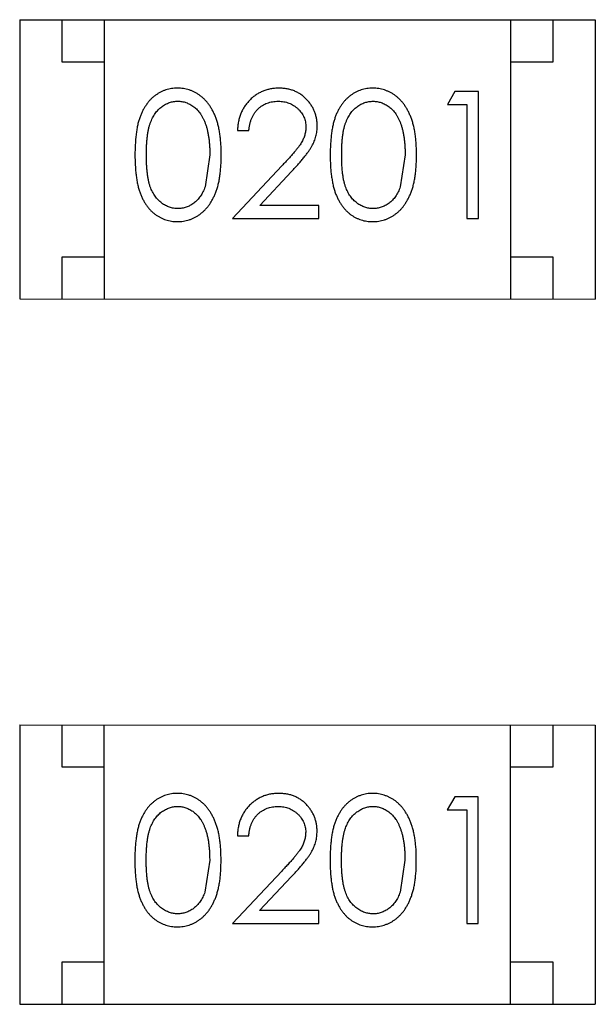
# Model space of a CAD drawing. Header units: inches. Extents: x -29 to 164, y -51 to 83.
# Tile 76 of 164: x 131.369 to 132.049, y 5.769 to 6.933. Entities that reach past the tile are written whole.
import ezdxf

# ---------------------------------------------------------------- set-up
doc = ezdxf.new("R2010")
doc.units = ezdxf.units.IN
doc.header["$LTSCALE"] = 1.21
doc.header["$MEASUREMENT"] = 0
doc.layers.get('0').update_dxf_attribs({"linetype": 'CONTINUOUS'})

msp = doc.modelspace()

# ---------------------------------------------------------------- linework, layer by layer
at = {"color": 7, "linetype": 'Continuous'}
for p, q in [((131.3693, 6.9325), (132.0493, 6.9324)), ((131.3693, 6.9325), (131.3693, 6.6025)), ((131.4193, 6.8825), (131.4193, 6.9325)), ((131.4693, 6.6025), (131.4693, 6.9325)), ((131.9493, 6.6024), (131.9493, 6.9324)), ((131.9993, 6.9324), (131.9993, 6.8824)), ((132.0493, 6.9324), (132.0493, 6.6024)), ((131.4693, 6.8825), (131.4193, 6.8825)), ((131.9993, 6.8824), (131.9493, 6.8824)), ((131.8834, 6.8477), (131.8746, 6.8323)), ((131.9111, 6.8477), (131.8834, 6.8477)), ((131.9111, 6.6977), (131.9111, 6.8477)), ((131.8746, 6.8323), (131.8976, 6.8323)), ((131.8976, 6.8323), (131.8976, 6.6977)), ((131.6265, 6.8016), (131.6399, 6.8016)), ((131.5938, 6.7728), (131.5881, 6.7351)), ((131.8246, 6.7727), (131.8189, 6.735)), ((131.6789, 6.7598), (131.6207, 6.6978)), ((131.6528, 6.7131), (131.6904, 6.7532)), ((131.7226, 6.7131), (131.6528, 6.7131)), ((131.7226, 6.6977), (131.7226, 6.7131)), ((131.6207, 6.6978), (131.7226, 6.6977)), ((131.8976, 6.6977), (131.9111, 6.6977)), ((131.4193, 6.6525), (131.4693, 6.6525)), ((131.4193, 6.6025), (131.4193, 6.6525)), ((131.9493, 6.6524), (131.9993, 6.6524)), ((131.9993, 6.6524), (131.9993, 6.6024)), ((131.3693, 6.6025), (132.0493, 6.6024)), ((131.3691, 6.0992), (132.0491, 6.0991)), ((131.3691, 6.0992), (131.3691, 5.7692)), ((131.4191, 6.0492), (131.4191, 6.0992)), ((131.4691, 5.7692), (131.4691, 6.0992)), ((131.9491, 5.7691), (131.9491, 6.0991)), ((131.9991, 6.0991), (131.9991, 6.0491)), ((132.0491, 6.0991), (132.0491, 5.7691)), ((131.4691, 6.0492), (131.4191, 6.0492)), ((131.9991, 6.0491), (131.9491, 6.0491)), ((131.8832, 6.0144), (131.8744, 5.999)), ((131.9109, 6.0144), (131.8832, 6.0144)), ((131.9109, 5.8644), (131.9109, 6.0144)), ((131.8744, 5.999), (131.8975, 5.999)), ((131.8975, 5.999), (131.8974, 5.8644)), ((131.6263, 5.9683), (131.6398, 5.9683)), ((131.5936, 5.9394), (131.5879, 5.9017)), ((131.8244, 5.9394), (131.8187, 5.9017)), ((131.6787, 5.9265), (131.6205, 5.8644)), ((131.6526, 5.8798), (131.6902, 5.9199)), ((131.7224, 5.8798), (131.6526, 5.8798)), ((131.7224, 5.8644), (131.7224, 5.8798)), ((131.6205, 5.8644), (131.7224, 5.8644)), ((131.8974, 5.8644), (131.9109, 5.8644)), ((131.4191, 5.8192), (131.4691, 5.8192)), ((131.4191, 5.7692), (131.4191, 5.8192)), ((131.9491, 5.8191), (131.9991, 5.8191)), ((131.9991, 5.8191), (131.9991, 5.7691)), ((131.3691, 5.7692), (132.0491, 5.7691))]:
    msp.add_line(p, q, dxfattribs=at)
for points, knots in [([(131.5555, 6.8516), (131.5543, 6.8516), (131.552, 6.8516), (131.5485, 6.8512), (131.5452, 6.8505), (131.5419, 6.8496), (131.5386, 6.8484), (131.5355, 6.8469), (131.5325, 6.8452), (131.5295, 6.8433), (131.5267, 6.8411), (131.5241, 6.8386), (131.5216, 6.8359), (131.5193, 6.8329), (131.5171, 6.8297), (131.5151, 6.8263), (131.5133, 6.8226), (131.5116, 6.8186), (131.5101, 6.8143), (131.5088, 6.8096), (131.5077, 6.8045), (131.5069, 6.799), (131.5062, 6.793), (131.5057, 6.7866), (131.5054, 6.7798), (131.5053, 6.7751), (131.5053, 6.7727)], [0, 0, 0, 0, 0.033742, 0.066533, 0.099153, 0.13154, 0.164087, 0.196563, 0.229707, 0.263315, 0.297504, 0.331686, 0.366482, 0.4021, 0.438958, 0.476748, 0.515985, 0.556589, 0.599519, 0.645765, 0.695487, 0.748721, 0.805687, 0.866754, 0.931405, 1, 1, 1, 1]), ([(131.6073, 6.7727), (131.6072, 6.775), (131.6072, 6.7795), (131.6069, 6.7861), (131.6063, 6.7923), (131.6056, 6.7981), (131.6046, 6.8036), (131.6035, 6.8087), (131.6021, 6.8135), (131.6005, 6.8179), (131.5987, 6.822), (131.5968, 6.8258), (131.5946, 6.8294), (131.5924, 6.8327), (131.59, 6.8357), (131.5874, 6.8385), (131.5847, 6.841), (131.5818, 6.8432), (131.5788, 6.8452), (131.5758, 6.8469), (131.5726, 6.8484), (131.5693, 6.8496), (131.566, 6.8505), (131.5626, 6.8512), (131.5591, 6.8516), (131.5567, 6.8516), (131.5555, 6.8516)], [0, 0, 0, 0, 0.065278, 0.127205, 0.186168, 0.241675, 0.294115, 0.343609, 0.390387, 0.434463, 0.476646, 0.517002, 0.555936, 0.593716, 0.630057, 0.665601, 0.700745, 0.734917, 0.768681, 0.802087, 0.834849, 0.867433, 0.900138, 0.932806, 0.966212, 1, 1, 1, 1]), ([(131.6754, 6.8516), (131.6737, 6.8516), (131.6704, 6.8515), (131.6656, 6.8508), (131.661, 6.8497), (131.6566, 6.8482), (131.6524, 6.8462), (131.6483, 6.8438), (131.6445, 6.8409), (131.641, 6.8376), (131.6377, 6.834), (131.6348, 6.8301), (131.6324, 6.8259), (131.6303, 6.8215), (131.6287, 6.8169), (131.6276, 6.812), (131.6267, 6.8069), (131.6266, 6.8034), (131.6265, 6.8016)], [0, 0, 0, 0, 0.06445, 0.126725, 0.187421, 0.247417, 0.306749, 0.366595, 0.427749, 0.490235, 0.553031, 0.614805, 0.676505, 0.738096, 0.801021, 0.864897, 0.931209, 1, 1, 1, 1]), ([(131.7207, 6.807), (131.7207, 6.8085), (131.7206, 6.8114), (131.72, 6.8157), (131.719, 6.8199), (131.7177, 6.8239), (131.7159, 6.8277), (131.7137, 6.8314), (131.7112, 6.835), (131.7082, 6.8384), (131.705, 6.8415), (131.7015, 6.8442), (131.6977, 6.8465), (131.6938, 6.8484), (131.6895, 6.8498), (131.685, 6.8508), (131.6803, 6.8515), (131.6771, 6.8516), (131.6754, 6.8516)], [0, 0, 0, 0, 0.06271, 0.123347, 0.183401, 0.242828, 0.302097, 0.36242, 0.423725, 0.487032, 0.550491, 0.612709, 0.674265, 0.73617, 0.799211, 0.863483, 0.930525, 1, 1, 1, 1]), ([(131.7863, 6.8516), (131.7851, 6.8516), (131.7827, 6.8515), (131.7793, 6.8511), (131.7759, 6.8505), (131.7726, 6.8495), (131.7694, 6.8484), (131.7663, 6.8469), (131.7633, 6.8452), (131.7603, 6.8432), (131.7575, 6.841), (131.7548, 6.8386), (131.7524, 6.8358), (131.75, 6.8329), (131.7479, 6.8297), (131.7459, 6.8262), (131.744, 6.8225), (131.7424, 6.8186), (131.7409, 6.8143), (131.7396, 6.8096), (131.7385, 6.8045), (131.7376, 6.7989), (131.737, 6.7929), (131.7364, 6.7866), (131.7361, 6.7798), (131.7361, 6.7751), (131.7361, 6.7727)], [0, 0, 0, 0, 0.033742, 0.066533, 0.099153, 0.13154, 0.164087, 0.196563, 0.229707, 0.263315, 0.297504, 0.331686, 0.366482, 0.4021, 0.438958, 0.476748, 0.515985, 0.556589, 0.599519, 0.645765, 0.695487, 0.748721, 0.805687, 0.866754, 0.931405, 1, 1, 1, 1]), ([(131.838, 6.7727), (131.838, 6.775), (131.8379, 6.7795), (131.8377, 6.786), (131.8371, 6.7922), (131.8364, 6.7981), (131.8354, 6.8035), (131.8343, 6.8087), (131.8328, 6.8134), (131.8313, 6.8178), (131.8294, 6.8219), (131.8275, 6.8258), (131.8254, 6.8293), (131.8232, 6.8326), (131.8207, 6.8357), (131.8182, 6.8384), (131.8155, 6.841), (131.8126, 6.8432), (131.8096, 6.8452), (131.8065, 6.8469), (131.8034, 6.8483), (131.8001, 6.8495), (131.7968, 6.8505), (131.7933, 6.8511), (131.7898, 6.8515), (131.7875, 6.8516), (131.7863, 6.8516)], [0, 0, 0, 0, 0.065278, 0.127205, 0.186168, 0.241675, 0.294115, 0.343609, 0.390387, 0.434463, 0.476646, 0.517002, 0.555936, 0.593716, 0.630057, 0.665601, 0.700745, 0.734917, 0.768681, 0.802087, 0.834849, 0.867433, 0.900138, 0.932806, 0.966212, 1, 1, 1, 1]), ([(131.5188, 6.7728), (131.5188, 6.7748), (131.5188, 6.7787), (131.5191, 6.7844), (131.5194, 6.7897), (131.5199, 6.7946), (131.5205, 6.7991), (131.5214, 6.8032), (131.5223, 6.807), (131.5234, 6.8104), (131.5246, 6.8135), (131.526, 6.8164), (131.5275, 6.8191), (131.5291, 6.8216), (131.5308, 6.8239), (131.5327, 6.8261), (131.5347, 6.828), (131.5376, 6.8303), (131.5414, 6.8326), (131.5461, 6.8348), (131.551, 6.836), (131.5543, 6.8362), (131.5559, 6.8362)], [0, 0, 0, 0, 0.073302, 0.142286, 0.206253, 0.266017, 0.321612, 0.372532, 0.419497, 0.462398, 0.502825, 0.541489, 0.579034, 0.615143, 0.650298, 0.684912, 0.718701, 0.752189, 0.817245, 0.879117, 0.939613, 1, 1, 1, 1]), ([(131.5559, 6.8362), (131.5576, 6.8362), (131.5609, 6.836), (131.5657, 6.8347), (131.5704, 6.8326), (131.5741, 6.8303), (131.577, 6.828), (131.579, 6.826), (131.581, 6.8237), (131.5828, 6.8213), (131.5845, 6.8185), (131.586, 6.8156), (131.5875, 6.8124), (131.5888, 6.809), (131.59, 6.8053), (131.591, 6.8014), (131.5918, 6.7972), (131.5926, 6.7928), (131.5931, 6.7882), (131.5935, 6.7833), (131.5937, 6.7781), (131.5938, 6.7746), (131.5938, 6.7728)], [0, 0, 0, 0, 0.059689, 0.119507, 0.181075, 0.246162, 0.279894, 0.314468, 0.350403, 0.387474, 0.426147, 0.466624, 0.508745, 0.553328, 0.600058, 0.649177, 0.700552, 0.754894, 0.811825, 0.871514, 0.934319, 1, 1, 1, 1]), ([(131.6399, 6.8016), (131.6401, 6.8029), (131.6403, 6.8055), (131.6411, 6.8093), (131.642, 6.8129), (131.6432, 6.8162), (131.6448, 6.8193), (131.6465, 6.8221), (131.6485, 6.8248), (131.6508, 6.8272), (131.6532, 6.8293), (131.6558, 6.8312), (131.6586, 6.8327), (131.6616, 6.834), (131.6646, 6.835), (131.6679, 6.8357), (131.6712, 6.8361), (131.6735, 6.8362), (131.6747, 6.8362)], [0, 0, 0, 0, 0.073648, 0.143686, 0.210962, 0.275557, 0.338064, 0.399311, 0.4594, 0.51934, 0.579024, 0.637809, 0.695959, 0.754122, 0.813113, 0.873453, 0.935561, 1, 1, 1, 1]), ([(131.6747, 6.8362), (131.6758, 6.8362), (131.678, 6.8361), (131.6813, 6.8357), (131.6844, 6.835), (131.6873, 6.834), (131.6902, 6.8327), (131.6929, 6.8312), (131.6954, 6.8294), (131.6979, 6.8273), (131.7001, 6.825), (131.702, 6.8226), (131.7036, 6.82), (131.705, 6.8174), (131.706, 6.8147), (131.7067, 6.8118), (131.7072, 6.8088), (131.7072, 6.8068), (131.7073, 6.8058)], [0, 0, 0, 0, 0.068027, 0.133505, 0.19695, 0.26027, 0.322741, 0.384982, 0.448465, 0.513424, 0.578224, 0.640011, 0.700094, 0.760067, 0.819012, 0.877878, 0.938035, 1, 1, 1, 1]), ([(131.7496, 6.7727), (131.7496, 6.7748), (131.7496, 6.7787), (131.7498, 6.7843), (131.7502, 6.7896), (131.7507, 6.7945), (131.7513, 6.799), (131.7521, 6.8032), (131.753, 6.8069), (131.7541, 6.8103), (131.7554, 6.8135), (131.7567, 6.8164), (131.7582, 6.8191), (131.7599, 6.8216), (131.7616, 6.8239), (131.7635, 6.826), (131.7655, 6.828), (131.7684, 6.8302), (131.7721, 6.8326), (131.7768, 6.8347), (131.7817, 6.8359), (131.7851, 6.8361), (131.7867, 6.8362)], [0, 0, 0, 0, 0.073302, 0.142286, 0.206253, 0.266017, 0.321612, 0.372532, 0.419497, 0.462398, 0.502825, 0.541489, 0.579034, 0.615143, 0.650298, 0.684912, 0.718701, 0.752189, 0.817245, 0.879117, 0.939613, 1, 1, 1, 1]), ([(131.7867, 6.8362), (131.7884, 6.8361), (131.7916, 6.8359), (131.7965, 6.8347), (131.8012, 6.8325), (131.8049, 6.8302), (131.8078, 6.8279), (131.8098, 6.8259), (131.8118, 6.8237), (131.8136, 6.8212), (131.8153, 6.8185), (131.8168, 6.8155), (131.8183, 6.8124), (131.8196, 6.809), (131.8207, 6.8053), (131.8218, 6.8014), (131.8226, 6.7972), (131.8234, 6.7928), (131.8239, 6.7881), (131.8243, 6.7832), (131.8245, 6.7781), (131.8245, 6.7745), (131.8246, 6.7727)], [0, 0, 0, 0, 0.059689, 0.119507, 0.181075, 0.246162, 0.279894, 0.314468, 0.350403, 0.387474, 0.426147, 0.466624, 0.508745, 0.553328, 0.600058, 0.649177, 0.700552, 0.754894, 0.811825, 0.871514, 0.934319, 1, 1, 1, 1]), ([(131.6904, 6.7532), (131.6918, 6.7547), (131.6946, 6.7577), (131.6985, 6.762), (131.7021, 6.7662), (131.7053, 6.7701), (131.7081, 6.7737), (131.7106, 6.7771), (131.7127, 6.7802), (131.715, 6.784), (131.7173, 6.7888), (131.7193, 6.7947), (131.7205, 6.8008), (131.7206, 6.8049), (131.7207, 6.807)], [0, 0, 0, 0, 0.09953, 0.192079, 0.277712, 0.357454, 0.429648, 0.495771, 0.555538, 0.608657, 0.707578, 0.804328, 0.901298, 1, 1, 1, 1]), ([(131.7073, 6.8058), (131.7072, 6.8042), (131.7071, 6.8009), (131.706, 6.7961), (131.7043, 6.7915), (131.7023, 6.7877), (131.7003, 6.7846), (131.6984, 6.7819), (131.6961, 6.779), (131.6934, 6.7757), (131.6903, 6.7721), (131.6869, 6.7683), (131.683, 6.7642), (131.6803, 6.7613), (131.6789, 6.7598)], [0, 0, 0, 0, 0.088014, 0.174976, 0.2638, 0.355443, 0.406413, 0.465519, 0.533076, 0.609353, 0.693899, 0.787171, 0.889197, 1, 1, 1, 1]), ([(131.5053, 6.7727), (131.5053, 6.7703), (131.5054, 6.7657), (131.5057, 6.7589), (131.5062, 6.7526), (131.5069, 6.7466), (131.5078, 6.7411), (131.5088, 6.736), (131.5102, 6.7312), (131.5117, 6.7269), (131.5134, 6.7229), (131.5152, 6.7192), (131.5172, 6.7157), (131.5194, 6.7125), (131.5217, 6.7095), (131.5242, 6.7068), (131.5268, 6.7044), (131.5296, 6.7022), (131.5326, 6.7003), (131.5356, 6.6986), (131.5387, 6.6971), (131.5419, 6.696), (131.5451, 6.6951), (131.5485, 6.6944), (131.5519, 6.694), (131.5543, 6.694), (131.5555, 6.6939)], [0, 0, 0, 0, 0.068113, 0.132564, 0.193427, 0.250218, 0.303569, 0.353576, 0.400235, 0.443586, 0.484619, 0.524292, 0.56238, 0.599049, 0.63494, 0.669782, 0.704009, 0.737842, 0.771098, 0.803896, 0.836415, 0.868639, 0.900715, 0.933378, 0.966213, 1, 1, 1, 1]), ([(131.5559, 6.7093), (131.5543, 6.7094), (131.551, 6.7096), (131.5461, 6.7109), (131.5413, 6.7129), (131.5376, 6.7153), (131.5347, 6.7176), (131.5327, 6.7195), (131.5308, 6.7217), (131.529, 6.724), (131.5274, 6.7265), (131.5259, 6.7292), (131.5246, 6.7321), (131.5233, 6.7352), (131.5222, 6.7387), (131.5213, 6.7424), (131.5205, 6.7466), (131.5199, 6.7511), (131.5194, 6.756), (131.5191, 6.7612), (131.5188, 6.7669), (131.5188, 6.7708), (131.5188, 6.7728)], [0, 0, 0, 0, 0.060034, 0.120278, 0.182348, 0.247919, 0.281641, 0.315701, 0.350322, 0.385703, 0.421819, 0.459196, 0.497866, 0.538301, 0.58121, 0.628183, 0.679403, 0.734699, 0.794074, 0.858416, 0.927049, 1, 1, 1, 1]), ([(131.5555, 6.6939), (131.5567, 6.694), (131.559, 6.694), (131.5625, 6.6944), (131.566, 6.6951), (131.5693, 6.696), (131.5726, 6.6972), (131.5758, 6.6987), (131.5789, 6.7004), (131.5819, 6.7024), (131.5848, 6.7047), (131.5875, 6.7072), (131.5901, 6.71), (131.5925, 6.713), (131.5948, 6.7163), (131.5968, 6.7199), (131.5988, 6.7237), (131.6005, 6.7277), (131.6022, 6.7321), (131.6035, 6.7369), (131.6047, 6.742), (131.6056, 6.7474), (131.6063, 6.7532), (131.6069, 6.7594), (131.6072, 6.7659), (131.6072, 6.7704), (131.6073, 6.7727)], [0, 0, 0, 0, 0.033824, 0.067298, 0.10028, 0.133019, 0.165736, 0.198792, 0.232372, 0.266409, 0.301016, 0.336196, 0.371972, 0.408574, 0.446394, 0.485225, 0.525372, 0.567224, 0.611081, 0.65775, 0.70702, 0.759235, 0.814484, 0.873227, 0.934937, 1, 1, 1, 1]), ([(131.7361, 6.7727), (131.7361, 6.7703), (131.7361, 6.7657), (131.7364, 6.7589), (131.7369, 6.7525), (131.7377, 6.7466), (131.7386, 6.7411), (131.7396, 6.7359), (131.7409, 6.7312), (131.7424, 6.7269), (131.7441, 6.7229), (131.746, 6.7191), (131.748, 6.7157), (131.7502, 6.7125), (131.7525, 6.7095), (131.755, 6.7068), (131.7576, 6.7043), (131.7604, 6.7021), (131.7633, 6.7002), (131.7663, 6.6985), (131.7694, 6.6971), (131.7726, 6.6959), (131.7759, 6.695), (131.7793, 6.6944), (131.7827, 6.6939), (131.785, 6.6939), (131.7862, 6.6939)], [0, 0, 0, 0, 0.068113, 0.132564, 0.193427, 0.250218, 0.303569, 0.353576, 0.400235, 0.443586, 0.484619, 0.524292, 0.56238, 0.599049, 0.63494, 0.669782, 0.704009, 0.737842, 0.771098, 0.803896, 0.836415, 0.868639, 0.900715, 0.933378, 0.966213, 1, 1, 1, 1]), ([(131.7867, 6.7093), (131.785, 6.7094), (131.7817, 6.7095), (131.7769, 6.7108), (131.7721, 6.7129), (131.7684, 6.7153), (131.7655, 6.7176), (131.7634, 6.7195), (131.7616, 6.7217), (131.7598, 6.724), (131.7581, 6.7265), (131.7567, 6.7292), (131.7553, 6.7321), (131.7541, 6.7352), (131.753, 6.7386), (131.7521, 6.7424), (131.7513, 6.7465), (131.7506, 6.751), (131.7502, 6.7559), (131.7498, 6.7612), (131.7496, 6.7668), (131.7496, 6.7707), (131.7496, 6.7727)], [0, 0, 0, 0, 0.060034, 0.120278, 0.182348, 0.247919, 0.281641, 0.315701, 0.350322, 0.385703, 0.421819, 0.459196, 0.497866, 0.538301, 0.58121, 0.628183, 0.679403, 0.734699, 0.794074, 0.858416, 0.927049, 1, 1, 1, 1]), ([(131.7862, 6.6939), (131.7874, 6.6939), (131.7898, 6.6939), (131.7933, 6.6944), (131.7968, 6.695), (131.8001, 6.696), (131.8034, 6.6972), (131.8066, 6.6986), (131.8096, 6.7004), (131.8127, 6.7024), (131.8156, 6.7046), (131.8183, 6.7071), (131.8209, 6.7099), (131.8233, 6.713), (131.8255, 6.7163), (131.8276, 6.7198), (131.8295, 6.7236), (131.8313, 6.7277), (131.8329, 6.7321), (131.8343, 6.7368), (131.8354, 6.7419), (131.8364, 6.7474), (131.8371, 6.7532), (131.8377, 6.7594), (131.8379, 6.7659), (131.838, 6.7704), (131.838, 6.7727)], [0, 0, 0, 0, 0.033824, 0.067298, 0.10028, 0.133019, 0.165736, 0.198792, 0.232372, 0.266409, 0.301016, 0.336196, 0.371972, 0.408574, 0.446394, 0.485225, 0.525372, 0.567224, 0.611081, 0.65775, 0.70702, 0.759235, 0.814484, 0.873227, 0.934937, 1, 1, 1, 1]), ([(131.5881, 6.7351), (131.5877, 6.734), (131.587, 6.732), (131.5856, 6.729), (131.5842, 6.7263), (131.5826, 6.7238), (131.5808, 6.7215), (131.579, 6.7193), (131.5769, 6.7174), (131.5741, 6.7152), (131.5705, 6.7128), (131.5657, 6.7108), (131.5609, 6.7095), (131.5576, 6.7094), (131.5559, 6.7093)], [0, 0, 0, 0, 0.075949, 0.148549, 0.218996, 0.286119, 0.351826, 0.416074, 0.478265, 0.540325, 0.660405, 0.774606, 0.887187, 1, 1, 1, 1]), ([(131.8189, 6.735), (131.8185, 6.734), (131.8177, 6.7319), (131.8164, 6.729), (131.8149, 6.7263), (131.8133, 6.7237), (131.8116, 6.7214), (131.8097, 6.7193), (131.8077, 6.7174), (131.8049, 6.7151), (131.8012, 6.7128), (131.7965, 6.7108), (131.7917, 6.7095), (131.7883, 6.7093), (131.7867, 6.7093)], [0, 0, 0, 0, 0.075949, 0.148549, 0.218996, 0.286119, 0.351826, 0.416074, 0.478265, 0.540325, 0.660405, 0.774606, 0.887187, 1, 1, 1, 1]), ([(131.5553, 6.0183), (131.5541, 6.0183), (131.5518, 6.0182), (131.5483, 6.0178), (131.545, 6.0172), (131.5417, 6.0162), (131.5385, 6.0151), (131.5354, 6.0136), (131.5323, 6.0119), (131.5294, 6.01), (131.5266, 6.0077), (131.5239, 6.0053), (131.5214, 6.0026), (131.5191, 5.9996), (131.517, 5.9964), (131.5149, 5.993), (131.5131, 5.9893), (131.5114, 5.9853), (131.5099, 5.981), (131.5087, 5.9763), (131.5075, 5.9712), (131.5067, 5.9656), (131.506, 5.9597), (131.5055, 5.9533), (131.5052, 5.9465), (131.5052, 5.9418), (131.5052, 5.9394)], [0, 0, 0, 0, 0.033742, 0.066533, 0.099153, 0.13154, 0.164087, 0.196563, 0.229707, 0.263315, 0.297504, 0.331686, 0.366482, 0.4021, 0.438958, 0.476748, 0.515985, 0.556589, 0.599519, 0.645765, 0.695487, 0.748721, 0.805687, 0.866754, 0.931405, 1, 1, 1, 1]), ([(131.6071, 5.9394), (131.607, 5.9417), (131.607, 5.9462), (131.6067, 5.9527), (131.6062, 5.9589), (131.6054, 5.9648), (131.6045, 5.9703), (131.6033, 5.9754), (131.6019, 5.9801), (131.6003, 5.9846), (131.5985, 5.9886), (131.5966, 5.9925), (131.5945, 5.996), (131.5922, 5.9994), (131.5898, 6.0024), (131.5872, 6.0052), (131.5845, 6.0077), (131.5816, 6.0099), (131.5787, 6.0119), (131.5756, 6.0136), (131.5724, 6.0151), (131.5691, 6.0162), (131.5658, 6.0172), (131.5624, 6.0178), (131.5589, 6.0182), (131.5565, 6.0183), (131.5553, 6.0183)], [0, 0, 0, 0, 0.065278, 0.127205, 0.186168, 0.241675, 0.294115, 0.343609, 0.390387, 0.434463, 0.476646, 0.517002, 0.555936, 0.593716, 0.630057, 0.665601, 0.700745, 0.734917, 0.768681, 0.802087, 0.834849, 0.867433, 0.900138, 0.932806, 0.966212, 1, 1, 1, 1]), ([(131.6752, 6.0183), (131.6736, 6.0182), (131.6703, 6.0182), (131.6654, 6.0175), (131.6608, 6.0164), (131.6564, 6.0149), (131.6522, 6.0128), (131.6482, 6.0104), (131.6443, 6.0076), (131.6408, 6.0043), (131.6375, 6.0007), (131.6346, 5.9968), (131.6322, 5.9926), (131.6302, 5.9882), (131.6285, 5.9836), (131.6274, 5.9787), (131.6266, 5.9736), (131.6264, 5.9701), (131.6263, 5.9683)], [0, 0, 0, 0, 0.06445, 0.126725, 0.187421, 0.247417, 0.306749, 0.366595, 0.427749, 0.490235, 0.553031, 0.614805, 0.676505, 0.738096, 0.801021, 0.864897, 0.931209, 1, 1, 1, 1]), ([(131.7205, 5.9737), (131.7205, 5.9752), (131.7204, 5.9781), (131.7198, 5.9824), (131.7188, 5.9865), (131.7175, 5.9906), (131.7157, 5.9944), (131.7135, 5.9981), (131.711, 6.0017), (131.7081, 6.005), (131.7049, 6.0082), (131.7013, 6.0108), (131.6976, 6.0131), (131.6936, 6.0151), (131.6893, 6.0165), (131.6848, 6.0175), (131.6801, 6.0182), (131.6769, 6.0182), (131.6752, 6.0183)], [0, 0, 0, 0, 0.06271, 0.123347, 0.183401, 0.242828, 0.302097, 0.36242, 0.423725, 0.487032, 0.550491, 0.612709, 0.674265, 0.73617, 0.799211, 0.863483, 0.930525, 1, 1, 1, 1]), ([(131.7861, 6.0182), (131.7849, 6.0182), (131.7826, 6.0182), (131.7791, 6.0178), (131.7757, 6.0171), (131.7725, 6.0162), (131.7692, 6.015), (131.7661, 6.0136), (131.7631, 6.0118), (131.7601, 6.0099), (131.7573, 6.0077), (131.7547, 6.0052), (131.7522, 6.0025), (131.7499, 5.9996), (131.7477, 5.9963), (131.7457, 5.9929), (131.7439, 5.9892), (131.7422, 5.9852), (131.7407, 5.9809), (131.7394, 5.9762), (131.7383, 5.9711), (131.7375, 5.9656), (131.7368, 5.9596), (131.7363, 5.9532), (131.736, 5.9464), (131.7359, 5.9418), (131.7359, 5.9394)], [0, 0, 0, 0, 0.033742, 0.066533, 0.099153, 0.13154, 0.164087, 0.196563, 0.229707, 0.263315, 0.297504, 0.331686, 0.366482, 0.4021, 0.438958, 0.476748, 0.515985, 0.556589, 0.599519, 0.645765, 0.695487, 0.748721, 0.805687, 0.866754, 0.931405, 1, 1, 1, 1]), ([(131.8378, 5.9393), (131.8378, 5.9416), (131.8378, 5.9461), (131.8375, 5.9527), (131.8369, 5.9589), (131.8362, 5.9647), (131.8352, 5.9702), (131.8341, 5.9753), (131.8327, 5.9801), (131.8311, 5.9845), (131.8293, 5.9886), (131.8274, 5.9924), (131.8252, 5.996), (131.823, 5.9993), (131.8206, 6.0023), (131.818, 6.0051), (131.8153, 6.0076), (131.8124, 6.0099), (131.8094, 6.0119), (131.8063, 6.0136), (131.8032, 6.015), (131.7999, 6.0162), (131.7966, 6.0171), (131.7932, 6.0178), (131.7897, 6.0182), (131.7873, 6.0182), (131.7861, 6.0182)], [0, 0, 0, 0, 0.065278, 0.127205, 0.186168, 0.241675, 0.294115, 0.343609, 0.390387, 0.434463, 0.476646, 0.517002, 0.555936, 0.593716, 0.630057, 0.665601, 0.700745, 0.734917, 0.768681, 0.802087, 0.834849, 0.867433, 0.900138, 0.932806, 0.966212, 1, 1, 1, 1]), ([(131.5186, 5.9395), (131.5186, 5.9415), (131.5186, 5.9454), (131.5189, 5.951), (131.5192, 5.9563), (131.5198, 5.9612), (131.5204, 5.9658), (131.5212, 5.9699), (131.5221, 5.9736), (131.5232, 5.9771), (131.5244, 5.9802), (131.5258, 5.9831), (131.5273, 5.9858), (131.5289, 5.9883), (131.5307, 5.9906), (131.5326, 5.9927), (131.5346, 5.9947), (131.5374, 5.9969), (131.5412, 5.9993), (131.5459, 6.0014), (131.5508, 6.0027), (131.5541, 6.0028), (131.5558, 6.0029)], [0, 0, 0, 0, 0.073302, 0.142286, 0.206253, 0.266017, 0.321612, 0.372532, 0.419497, 0.462398, 0.502825, 0.541489, 0.579034, 0.615143, 0.650298, 0.684912, 0.718701, 0.752189, 0.817245, 0.879117, 0.939613, 1, 1, 1, 1]), ([(131.5558, 6.0029), (131.5574, 6.0028), (131.5607, 6.0027), (131.5655, 6.0014), (131.5702, 5.9993), (131.574, 5.9969), (131.5768, 5.9946), (131.5789, 5.9926), (131.5808, 5.9904), (131.5826, 5.9879), (131.5843, 5.9852), (131.5859, 5.9823), (131.5873, 5.9791), (131.5886, 5.9757), (131.5898, 5.972), (131.5909, 5.9681), (131.5917, 5.9639), (131.5924, 5.9595), (131.5929, 5.9548), (131.5934, 5.9499), (131.5935, 5.9448), (131.5936, 5.9412), (131.5936, 5.9394)], [0, 0, 0, 0, 0.059689, 0.119507, 0.181075, 0.246162, 0.279894, 0.314468, 0.350403, 0.387474, 0.426147, 0.466624, 0.508745, 0.553328, 0.600058, 0.649177, 0.700552, 0.754894, 0.811825, 0.871514, 0.934319, 1, 1, 1, 1]), ([(131.6398, 5.9683), (131.6399, 5.9696), (131.6402, 5.9722), (131.6409, 5.976), (131.6418, 5.9795), (131.6431, 5.9829), (131.6446, 5.986), (131.6463, 5.9888), (131.6483, 5.9915), (131.6506, 5.9938), (131.653, 5.996), (131.6557, 5.9978), (131.6584, 5.9994), (131.6614, 6.0007), (131.6645, 6.0017), (131.6677, 6.0024), (131.6711, 6.0028), (131.6734, 6.0029), (131.6745, 6.0029)], [0, 0, 0, 0, 0.073648, 0.143686, 0.210962, 0.275557, 0.338064, 0.399311, 0.4594, 0.51934, 0.579024, 0.637809, 0.695959, 0.754122, 0.813113, 0.873453, 0.935561, 1, 1, 1, 1]), ([(131.6745, 6.0029), (131.6757, 6.0029), (131.6779, 6.0028), (131.6811, 6.0024), (131.6842, 6.0017), (131.6872, 6.0007), (131.69, 5.9994), (131.6927, 5.9979), (131.6953, 5.996), (131.6977, 5.9939), (131.6999, 5.9917), (131.7018, 5.9892), (131.7034, 5.9867), (131.7048, 5.9841), (131.7058, 5.9813), (131.7065, 5.9785), (131.707, 5.9755), (131.7071, 5.9735), (131.7071, 5.9725)], [0, 0, 0, 0, 0.068027, 0.133505, 0.19695, 0.26027, 0.322741, 0.384982, 0.448465, 0.513424, 0.578224, 0.640011, 0.700094, 0.760067, 0.819012, 0.877878, 0.938035, 1, 1, 1, 1]), ([(131.7494, 5.9394), (131.7494, 5.9414), (131.7494, 5.9453), (131.7497, 5.951), (131.75, 5.9563), (131.7505, 5.9612), (131.7511, 5.9657), (131.752, 5.9698), (131.7529, 5.9736), (131.754, 5.977), (131.7552, 5.9801), (131.7566, 5.983), (131.7581, 5.9857), (131.7597, 5.9882), (131.7614, 5.9906), (131.7633, 5.9927), (131.7653, 5.9946), (131.7682, 5.9969), (131.7719, 5.9992), (131.7767, 6.0014), (131.7816, 6.0026), (131.7849, 6.0028), (131.7865, 6.0029)], [0, 0, 0, 0, 0.073302, 0.142286, 0.206253, 0.266017, 0.321612, 0.372532, 0.419497, 0.462398, 0.502825, 0.541489, 0.579034, 0.615143, 0.650298, 0.684912, 0.718701, 0.752189, 0.817245, 0.879117, 0.939613, 1, 1, 1, 1]), ([(131.7865, 6.0029), (131.7882, 6.0028), (131.7915, 6.0026), (131.7963, 6.0014), (131.801, 5.9992), (131.8047, 5.9969), (131.8076, 5.9946), (131.8096, 5.9926), (131.8116, 5.9904), (131.8134, 5.9879), (131.8151, 5.9852), (131.8166, 5.9822), (131.8181, 5.979), (131.8194, 5.9756), (131.8206, 5.9719), (131.8216, 5.968), (131.8224, 5.9639), (131.8232, 5.9595), (131.8237, 5.9548), (131.8241, 5.9499), (131.8243, 5.9447), (131.8244, 5.9412), (131.8244, 5.9394)], [0, 0, 0, 0, 0.059689, 0.119507, 0.181075, 0.246162, 0.279894, 0.314468, 0.350403, 0.387474, 0.426147, 0.466624, 0.508745, 0.553328, 0.600058, 0.649177, 0.700552, 0.754894, 0.811825, 0.871514, 0.934319, 1, 1, 1, 1]), ([(131.7071, 5.9725), (131.707, 5.9708), (131.7069, 5.9676), (131.7059, 5.9628), (131.7042, 5.9582), (131.7022, 5.9544), (131.7001, 5.9512), (131.6982, 5.9486), (131.6959, 5.9456), (131.6932, 5.9424), (131.6902, 5.9388), (131.6867, 5.935), (131.6828, 5.9308), (131.6801, 5.928), (131.6787, 5.9265)], [0, 0, 0, 0, 0.088014, 0.174976, 0.2638, 0.355443, 0.406413, 0.465519, 0.533076, 0.609353, 0.693899, 0.787171, 0.889197, 1, 1, 1, 1]), ([(131.6902, 5.9199), (131.6916, 5.9214), (131.6944, 5.9244), (131.6983, 5.9287), (131.7019, 5.9329), (131.7051, 5.9367), (131.708, 5.9404), (131.7104, 5.9437), (131.7125, 5.9469), (131.7149, 5.9507), (131.7172, 5.9555), (131.7191, 5.9614), (131.7203, 5.9674), (131.7205, 5.9716), (131.7205, 5.9737)], [0, 0, 0, 0, 0.09953, 0.192079, 0.277712, 0.357454, 0.429648, 0.495771, 0.555538, 0.608657, 0.707578, 0.804328, 0.901298, 1, 1, 1, 1]), ([(131.5052, 5.9394), (131.5052, 5.937), (131.5052, 5.9324), (131.5055, 5.9256), (131.506, 5.9193), (131.5067, 5.9133), (131.5076, 5.9078), (131.5087, 5.9026), (131.51, 5.8979), (131.5115, 5.8936), (131.5132, 5.8896), (131.5151, 5.8859), (131.5171, 5.8824), (131.5192, 5.8792), (131.5215, 5.8762), (131.524, 5.8735), (131.5267, 5.871), (131.5295, 5.8688), (131.5324, 5.8669), (131.5354, 5.8652), (131.5385, 5.8638), (131.5417, 5.8626), (131.545, 5.8617), (131.5483, 5.8611), (131.5518, 5.8607), (131.5541, 5.8606), (131.5553, 5.8606)], [0, 0, 0, 0, 0.068113, 0.132564, 0.193427, 0.250218, 0.303569, 0.353576, 0.400235, 0.443586, 0.484619, 0.524292, 0.56238, 0.599049, 0.63494, 0.669782, 0.704009, 0.737842, 0.771098, 0.803896, 0.836415, 0.868639, 0.900715, 0.933378, 0.966213, 1, 1, 1, 1]), ([(131.5557, 5.876), (131.5541, 5.8761), (131.5508, 5.8762), (131.5459, 5.8775), (131.5412, 5.8796), (131.5374, 5.882), (131.5346, 5.8843), (131.5325, 5.8862), (131.5306, 5.8884), (131.5288, 5.8907), (131.5272, 5.8932), (131.5257, 5.8959), (131.5244, 5.8988), (131.5231, 5.9019), (131.5221, 5.9053), (131.5211, 5.9091), (131.5204, 5.9132), (131.5197, 5.9178), (131.5192, 5.9226), (131.5189, 5.9279), (131.5186, 5.9336), (131.5186, 5.9375), (131.5186, 5.9395)], [0, 0, 0, 0, 0.060034, 0.120278, 0.182348, 0.247919, 0.281641, 0.315701, 0.350322, 0.385703, 0.421819, 0.459196, 0.497866, 0.538301, 0.58121, 0.628183, 0.679403, 0.734699, 0.794074, 0.858416, 0.927049, 1, 1, 1, 1]), ([(131.5553, 5.8606), (131.5565, 5.8606), (131.5589, 5.8607), (131.5624, 5.8611), (131.5658, 5.8618), (131.5692, 5.8627), (131.5724, 5.8639), (131.5756, 5.8653), (131.5787, 5.8671), (131.5817, 5.8691), (131.5846, 5.8713), (131.5873, 5.8739), (131.5899, 5.8766), (131.5923, 5.8797), (131.5946, 5.883), (131.5967, 5.8866), (131.5986, 5.8904), (131.6004, 5.8944), (131.602, 5.8988), (131.6033, 5.9036), (131.6045, 5.9086), (131.6055, 5.9141), (131.6062, 5.9199), (131.6067, 5.9261), (131.607, 5.9326), (131.607, 5.9371), (131.6071, 5.9394)], [0, 0, 0, 0, 0.033824, 0.067298, 0.10028, 0.133019, 0.165736, 0.198792, 0.232372, 0.266409, 0.301016, 0.336196, 0.371972, 0.408574, 0.446394, 0.485225, 0.525372, 0.567224, 0.611081, 0.65775, 0.70702, 0.759235, 0.814484, 0.873227, 0.934937, 1, 1, 1, 1]), ([(131.7359, 5.9394), (131.7359, 5.937), (131.736, 5.9323), (131.7363, 5.9256), (131.7368, 5.9192), (131.7375, 5.9133), (131.7384, 5.9077), (131.7394, 5.9026), (131.7408, 5.8979), (131.7423, 5.8935), (131.744, 5.8895), (131.7458, 5.8858), (131.7478, 5.8823), (131.75, 5.8791), (131.7523, 5.8762), (131.7548, 5.8734), (131.7574, 5.871), (131.7602, 5.8688), (131.7632, 5.8669), (131.7662, 5.8652), (131.7693, 5.8637), (131.7725, 5.8626), (131.7757, 5.8617), (131.7791, 5.861), (131.7825, 5.8606), (131.7849, 5.8606), (131.7861, 5.8606)], [0, 0, 0, 0, 0.068113, 0.132564, 0.193427, 0.250218, 0.303569, 0.353576, 0.400235, 0.443586, 0.484619, 0.524292, 0.56238, 0.599049, 0.63494, 0.669782, 0.704009, 0.737842, 0.771098, 0.803896, 0.836415, 0.868639, 0.900715, 0.933378, 0.966213, 1, 1, 1, 1]), ([(131.7865, 5.8759), (131.7849, 5.876), (131.7816, 5.8762), (131.7767, 5.8775), (131.7719, 5.8796), (131.7682, 5.8819), (131.7653, 5.8843), (131.7633, 5.8862), (131.7614, 5.8883), (131.7596, 5.8906), (131.758, 5.8931), (131.7565, 5.8959), (131.7552, 5.8988), (131.7539, 5.9019), (131.7528, 5.9053), (131.7519, 5.909), (131.7511, 5.9132), (131.7505, 5.9177), (131.75, 5.9226), (131.7497, 5.9279), (131.7494, 5.9335), (131.7494, 5.9374), (131.7494, 5.9394)], [0, 0, 0, 0, 0.060034, 0.120278, 0.182348, 0.247919, 0.281641, 0.315701, 0.350322, 0.385703, 0.421819, 0.459196, 0.497866, 0.538301, 0.58121, 0.628183, 0.679403, 0.734699, 0.794074, 0.858416, 0.927049, 1, 1, 1, 1]), ([(131.7861, 5.8606), (131.7872, 5.8606), (131.7896, 5.8606), (131.7931, 5.8611), (131.7966, 5.8617), (131.7999, 5.8626), (131.8032, 5.8639), (131.8064, 5.8653), (131.8095, 5.8671), (131.8125, 5.869), (131.8154, 5.8713), (131.8181, 5.8738), (131.8207, 5.8766), (131.8231, 5.8796), (131.8254, 5.8829), (131.8274, 5.8865), (131.8294, 5.8903), (131.8311, 5.8944), (131.8328, 5.8988), (131.8341, 5.9035), (131.8353, 5.9086), (131.8362, 5.914), (131.8369, 5.9199), (131.8375, 5.926), (131.8378, 5.9326), (131.8378, 5.937), (131.8378, 5.9393)], [0, 0, 0, 0, 0.033824, 0.067298, 0.10028, 0.133019, 0.165736, 0.198792, 0.232372, 0.266409, 0.301016, 0.336196, 0.371972, 0.408574, 0.446394, 0.485225, 0.525372, 0.567224, 0.611081, 0.65775, 0.70702, 0.759235, 0.814484, 0.873227, 0.934937, 1, 1, 1, 1]), ([(131.5879, 5.9017), (131.5875, 5.9007), (131.5868, 5.8986), (131.5854, 5.8957), (131.584, 5.893), (131.5824, 5.8905), (131.5806, 5.8882), (131.5788, 5.886), (131.5768, 5.8841), (131.574, 5.8819), (131.5703, 5.8795), (131.5656, 5.8775), (131.5607, 5.8762), (131.5574, 5.8761), (131.5557, 5.876)], [0, 0, 0, 0, 0.075949, 0.148549, 0.218996, 0.286119, 0.351826, 0.416074, 0.478265, 0.540325, 0.660405, 0.774606, 0.887187, 1, 1, 1, 1]), ([(131.8187, 5.9017), (131.8183, 5.9006), (131.8175, 5.8986), (131.8162, 5.8957), (131.8148, 5.8929), (131.8132, 5.8904), (131.8114, 5.8881), (131.8096, 5.886), (131.8075, 5.8841), (131.8047, 5.8818), (131.801, 5.8795), (131.7963, 5.8775), (131.7915, 5.8761), (131.7882, 5.876), (131.7865, 5.8759)], [0, 0, 0, 0, 0.075949, 0.148549, 0.218996, 0.286119, 0.351826, 0.416074, 0.478265, 0.540325, 0.660405, 0.774606, 0.887187, 1, 1, 1, 1])]:
    msp.add_open_spline(points, degree=3, knots=knots, dxfattribs=at)

doc.saveas('drawing.dxf')
